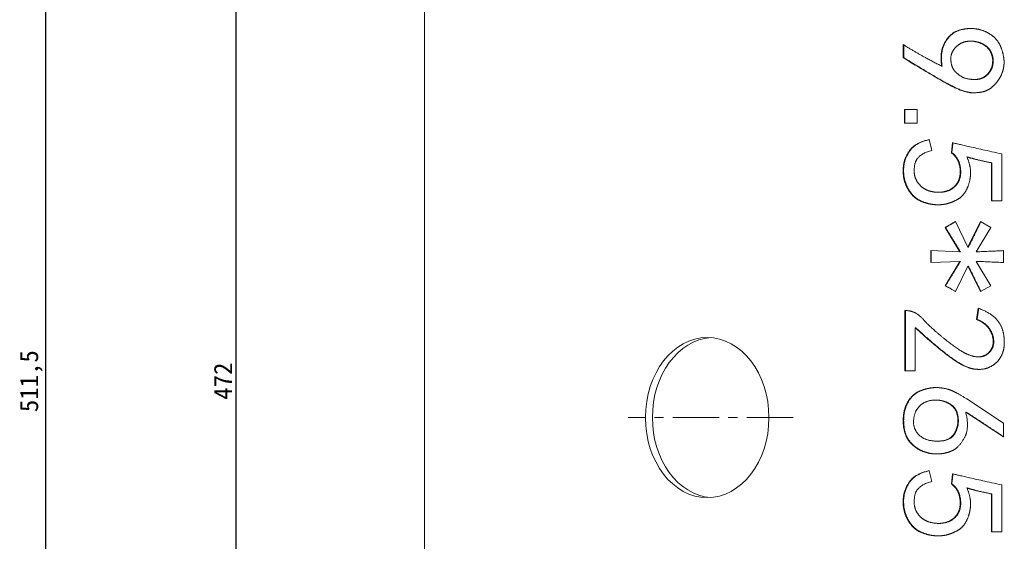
# Model space of a CAD drawing. Header units: millimetres. Extents: x 7284 to 21933, y -3393 to -31.
# Tile 3 of 57: x 8062 to 8197, y -761 to -689. Entities that reach past the tile are written whole.
import ezdxf

# ---------------------------------------------------------------- set-up
doc = ezdxf.new("R2010")
doc.units = ezdxf.units.MM
doc.header["$PDSIZE"] = -1
doc.linetypes.add('CENTER', pattern=[10.16, 6.35, -1.27, 1.27, -1.27])
doc.layers.add('1', color=7, linetype='Continuous')
doc.layers.add('60', color=7, linetype='Continuous')
doc.layers.add('dim', color=84, linetype='Continuous', lineweight=9)
doc.styles.get("Standard").update_dxf_attribs({"font": 'SimSun.ttf'})
doc.dimstyles.new('ISO-25', dxfattribs={"dimtxt": 2.5, "dimasz": 2.5, "dimexe": 1.25, "dimexo": 0.625, "dimtad": 1, "dimtxsty": 'Standard', "dimcen": 2.5, "dimadec": 0, "dimazin": 0, "dimtfac": 1, "dimtmove": 0, "dimatfit": 3, "dimfxl": 0, "dimarcsym": 0})

# ---------------------------------------------------------------- blocks, each defined once
blk = doc.blocks.new('*D43')
at = {"layer": 'Defpoints', "color": 0}
for p in [(8120.27, -502.91), (8091.69, -974.91), (8119.84, -974.91)]:
    blk.add_point(p, dxfattribs=at)
at = {"layer": 'dim', "color": 0, "linetype": 'Continuous', "lineweight": -2}
for p, q in [((8120.27, -502.91), (8091.19, -502.91)), ((8091.69, -504.91), (8091.69, -972.91)), ((8119.84, -974.91), (8091.19, -974.91))]:
    blk.add_line(p, q, dxfattribs=at)
at = {"layer": 'dim', "color": 0}
for points in [[(8091.36, -504.91), (8092.02, -504.91), (8091.69, -502.91)], [(8091.36, -972.91), (8092.02, -972.91), (8091.69, -974.91)]]:
    blk.add_solid(points, dxfattribs=at)
at = {"layer": 'dim', "color": 0, "insert": (8089.94, -738.91), "char_height": 2.5, "attachment_point": 5, "rotation": 90}
blk.add_mtext('472', dxfattribs=at)
blk = doc.blocks.new('*D44')
at = {"layer": 'Defpoints', "color": 0}
for p in [(8182.14, -483.16), (8065.58, -994.66), (8135.64, -994.66)]:
    blk.add_point(p, dxfattribs=at)
at = {"layer": 'dim', "color": 0, "linetype": 'Continuous', "lineweight": -2}
for p, q in [((8182.14, -483.16), (8065.08, -483.16)), ((8065.58, -485.16), (8065.58, -992.66)), ((8135.64, -994.66), (8065.08, -994.66))]:
    blk.add_line(p, q, dxfattribs=at)
at = {"layer": 'dim', "color": 0}
for points in [[(8065.25, -485.16), (8065.92, -485.16), (8065.58, -483.16)], [(8065.25, -992.66), (8065.92, -992.66), (8065.58, -994.66)]]:
    blk.add_solid(points, dxfattribs=at)
at = {"layer": 'dim', "color": 0, "insert": (8063.62, -738.91), "char_height": 2.5, "attachment_point": 5, "rotation": 90}
blk.add_mtext('511,5', dxfattribs=at)

msp = doc.modelspace()

# ---------------------------------------------------------------- linework, layer by layer
at = {"layer": '1', "color": 1, "linetype": 'CENTER', "lineweight": 13}
msp.add_line((8168.239, -743.909), (8145.613, -743.909), dxfattribs=at)
at = {"layer": '60', "color": 7, "linetype": 'Continuous', "lineweight": 18}
for p, q in [((8117.639, -972.709), (8117.639, -505.109)), ((8192.688, -692.212), (8192.624, -692.212)), ((8183.377, -694.483), (8183.377, -692.687)), ((8183.441, -692.687), (8183.441, -694.483)), ((8193.133, -697.477), (8193.197, -697.477)), ((8183.535, -703.458), (8183.535, -701.58)), ((8183.535, -701.58), (8185.266, -701.58)), ((8183.598, -701.58), (8183.598, -703.458)), ((8185.266, -701.58), (8185.266, -703.458)), ((8185.266, -703.458), (8183.535, -703.458)), ((8186.918, -705.738), (8187.311, -707.207)), ((8189.986, -707.534), (8190.144, -706.146)), ((8196.91, -707.697), (8196.91, -714.147)), ((8195.494, -714.147), (8195.494, -708.922)), ((8195.557, -708.922), (8195.557, -714.147)), ((8188.147, -714.684), (8188.211, -714.684)), ((8196.91, -714.147), (8195.494, -714.147)), ((8189.121, -717.801), (8190.537, -716.984)), ((8191.166, -721.148), (8189.121, -717.801)), ((8190.537, -716.984), (8192.268, -720.495)), ((8192.268, -720.495), (8193.999, -716.984)), ((8195.415, -717.801), (8193.369, -721.148)), ((8193.999, -716.984), (8195.415, -717.801)), ((8187.154, -722.618), (8187.154, -720.985)), ((8187.154, -720.985), (8191.166, -721.148)), ((8187.218, -720.987), (8187.218, -722.615)), ((8193.369, -721.148), (8197.146, -720.985)), ((8197.146, -720.985), (8197.146, -722.618)), ((8191.166, -722.454), (8187.154, -722.618)), ((8189.121, -725.802), (8191.166, -722.454)), ((8192.268, -723.107), (8190.537, -726.618)), ((8193.999, -726.618), (8192.268, -723.107)), ((8197.146, -722.618), (8193.369, -722.454)), ((8193.369, -722.454), (8195.415, -725.802)), ((8190.537, -726.618), (8189.121, -725.802)), ((8195.415, -725.802), (8193.999, -726.618)), ((8193.448, -730.449), (8193.684, -728.898)), ((8183.613, -737.47), (8183.613, -729.225)), ((8183.613, -729.225), (8183.928, -729.225)), ((8183.677, -729.225), (8183.677, -737.47)), ((8185.03, -731.592), (8185.03, -737.47)), ((8193.671, -735.576), (8193.735, -735.576)), ((8185.03, -737.47), (8183.613, -737.47)), ((8187.855, -741.509), (8187.791, -741.509)), ((8192.11, -741.356), (8197.146, -744.703)), ((8197.146, -746.581), (8191.953, -743.152)), ((8197.146, -744.703), (8197.146, -746.581)), ((8186.918, -751.215), (8187.311, -752.684)), ((8189.986, -753.011), (8190.144, -751.623)), ((8196.91, -753.174), (8196.91, -759.624)), ((8195.494, -759.624), (8195.494, -754.399)), ((8195.557, -754.399), (8195.557, -759.624)), ((8196.91, -759.624), (8195.494, -759.624)), ((8188.147, -760.161), (8188.211, -760.161))]:
    msp.add_line(p, q, dxfattribs=at)
at = {"layer": '60', "color": 7, "linetype": 'Continuous', "lineweight": 13}
msp.add_line((8117.639, -505.109), (8117.639, -972.709), dxfattribs=at)
at = {"layer": '60', "color": 7, "linetype": 'Continuous', "lineweight": 18}
msp.add_ellipse((8156.449, -743.909), major_axis=(0, -11), ratio=0.7709568, dxfattribs=at)
for start_param, end_param in [(3.197945, 4.712389), (4.712389, 6.2268329)]:
    msp.add_ellipse((8157.404, -743.909), major_axis=(0, -11), ratio=0.7709568, start_param=start_param, end_param=end_param, dxfattribs=at)
for points, degree in [([(8189.16, -692.238), (8189.986, -690.891), (8191.402, -690.605)], 2), ([(8191.466, -690.605), (8190.05, -690.891), (8189.224, -692.238)], 2), ([(8191.402, -690.605), (8192.819, -690.32), (8193.959, -690.646)], 2), ([(8192.726, -690.472), (8192.126, -690.472), (8191.466, -690.605)], 2), ([(8193.959, -690.646), (8195.1, -690.973), (8195.848, -691.667)], 2), ([(8188.649, -695.626), (8188.334, -693.585), (8189.16, -692.238)], 2), ([(8189.224, -692.238), (8188.398, -693.585), (8188.712, -695.626)], 2), ([(8192.189, -692.238), (8191.166, -692.361), (8190.498, -693.136)], 2), ([(8194.156, -692.565), (8193.212, -692.116), (8192.189, -692.238)], 2), ([(8192.687, -692.212), (8193.478, -692.212), (8194.22, -692.565)], 2), ([(8195.848, -691.667), (8196.595, -692.361), (8196.91, -693.34)], 2), ([(8183.377, -692.687), (8186.288, -694.483), (8188.649, -695.626)], 2), ([(8190.498, -693.136), (8189.829, -693.912), (8189.908, -694.81)], 2), ([(8195.415, -693.789), (8195.1, -693.014), (8194.156, -692.565)], 2), ([(8194.22, -692.565), (8195.164, -693.014), (8195.479, -693.789)], 2), ([(8196.91, -693.34), (8197.224, -694.32), (8197.224, -695.096)], 2), ([(8183.377, -694.483), (8183.441, -694.483)], 1), ([(8190.222, -698.484), (8188.57, -697.667), (8183.377, -694.483)], 2), ([(8183.441, -694.483), (8188.634, -697.667), (8190.286, -698.484)], 2), ([(8189.908, -694.81), (8189.986, -695.708), (8190.38, -696.238)], 2), ([(8195.1, -696.565), (8195.651, -695.871), (8195.651, -695.055)], 2), ([(8195.715, -695.055), (8195.715, -695.871), (8195.164, -696.565)], 2), ([(8195.651, -695.055), (8195.73, -694.565), (8195.415, -693.789)], 2), ([(8195.479, -693.789), (8195.793, -694.565), (8195.715, -695.055)], 2), ([(8195.651, -695.055), (8195.715, -695.055)], 1), ([(8197.224, -695.096), (8197.224, -695.871), (8196.91, -696.688)], 2), ([(8188.649, -695.626), (8188.712, -695.626)], 1), ([(8190.38, -696.238), (8190.773, -696.769), (8191.717, -697.259)], 2), ([(8191.717, -697.259), (8192.897, -697.586), (8193.723, -697.422)], 2), ([(8193.787, -697.422), (8193.514, -697.476), (8193.202, -697.477)], 2), ([(8193.723, -697.422), (8194.549, -697.259), (8195.1, -696.565)], 2), ([(8195.164, -696.565), (8194.613, -697.259), (8193.787, -697.422)], 2), ([(8196.91, -696.688), (8196.595, -697.504), (8195.966, -698.157)], 2), ([(8192.937, -699.3), (8191.874, -699.3), (8190.222, -698.484)], 2), ([(8190.286, -698.484), (8191.938, -699.3), (8193, -699.3)], 2), ([(8194.667, -699.055), (8193.999, -699.3), (8192.937, -699.3)], 2), ([(8195.966, -698.157), (8195.336, -698.81), (8194.667, -699.055)], 2), ([(8192.937, -699.3), (8193, -699.3)], 1), ([(8184.243, -707.248), (8185.03, -706.146), (8186.918, -705.738)], 2), ([(8186.982, -705.738), (8185.093, -706.146), (8184.307, -707.248)], 2), ([(8183.377, -709.575), (8183.456, -708.35), (8184.243, -707.248)], 2), ([(8184.307, -707.248), (8183.52, -708.35), (8183.441, -709.575)], 2), ([(8187.311, -707.207), (8185.187, -707.779), (8184.951, -709.167)], 2), ([(8190.207, -706.146), (8190.05, -707.534)], 1), ([(8190.144, -706.146), (8190.616, -706.309), (8196.91, -707.697)], 2), ([(8189.986, -707.534), (8190.05, -707.534)], 1), ([(8191.088, -709.207), (8190.852, -708.187), (8189.986, -707.534)], 2), ([(8190.05, -707.534), (8190.915, -708.187), (8191.151, -709.207)], 2), ([(8192.11, -708.105), (8192.174, -708.105)], 1), ([(8195.494, -708.922), (8193.369, -708.513), (8192.11, -708.105)], 2), ([(8192.11, -708.105), (8192.661, -709.33), (8192.622, -710.391)], 2), ([(8192.174, -708.105), (8193.433, -708.513), (8195.557, -708.922)], 2), ([(8183.653, -711.738), (8183.299, -710.799), (8183.377, -709.575)], 2), ([(8183.441, -709.575), (8183.362, -710.799), (8183.716, -711.738)], 2), ([(8184.951, -709.167), (8184.715, -710.554), (8185.226, -711.412)], 2), ([(8191.088, -711.044), (8191.324, -710.228), (8191.088, -709.207)], 2), ([(8191.151, -709.207), (8191.387, -710.228), (8191.151, -711.044)], 2), ([(8195.494, -708.922), (8195.557, -708.922)], 1), ([(8190.144, -712.391), (8190.852, -711.861), (8191.088, -711.044)], 2), ([(8191.151, -711.044), (8190.915, -711.861), (8190.207, -712.391)], 2), ([(8192.622, -710.391), (8192.583, -711.452), (8192.15, -712.432)], 2), ([(8184.597, -713.33), (8184.007, -712.677), (8183.653, -711.738)], 2), ([(8183.716, -711.738), (8184.071, -712.677), (8184.661, -713.33)], 2), ([(8185.226, -711.412), (8185.738, -712.269), (8186.564, -712.636)], 2), ([(8186.564, -712.636), (8187.39, -713.004), (8188.413, -712.963)], 2), ([(8188.413, -712.963), (8189.435, -712.922), (8190.144, -712.391)], 2), ([(8190.207, -712.391), (8189.499, -712.922), (8188.476, -712.963)], 2), ([(8192.15, -712.432), (8191.717, -713.412), (8190.97, -713.861)], 2), ([(8186.092, -714.31), (8185.187, -713.983), (8184.597, -713.33)], 2), ([(8184.661, -713.33), (8185.251, -713.983), (8186.155, -714.31)], 2), ([(8188.413, -712.963), (8188.476, -712.963)], 1), ([(8190.97, -713.861), (8190.222, -714.31), (8189.475, -714.514)], 2), ([(8187.862, -714.677), (8186.997, -714.636), (8186.092, -714.31)], 2), ([(8186.155, -714.31), (8187.06, -714.636), (8187.926, -714.677)], 2), ([(8189.475, -714.514), (8188.727, -714.718), (8187.862, -714.677)], 2), ([(8189.121, -717.801), (8189.184, -717.801)], 1), ([(8190.601, -716.984), (8189.184, -717.801)], 1), ([(8189.184, -717.801), (8191.23, -721.148)], 1), ([(8194.062, -716.984), (8192.332, -720.495)], 1), ([(8192.268, -720.495), (8192.332, -720.495)], 1), ([(8191.166, -721.148), (8191.23, -721.148)], 1), ([(8193.369, -721.148), (8193.433, -721.148)], 1), ([(8197.209, -720.985), (8193.433, -721.148)], 1), ([(8191.23, -722.454), (8189.184, -725.802)], 1), ([(8191.166, -722.454), (8191.23, -722.454)], 1), ([(8192.268, -723.107), (8192.332, -723.107)], 1), ([(8192.332, -723.107), (8194.062, -726.618)], 1), ([(8193.369, -722.454), (8193.433, -722.454)], 1), ([(8193.433, -722.454), (8197.209, -722.618)], 1), ([(8189.121, -725.802), (8189.184, -725.802)], 1), ([(8189.184, -725.802), (8190.601, -726.618)], 1), ([(8193.748, -728.898), (8193.512, -730.449)], 1), ([(8193.684, -728.898), (8195.494, -729.551), (8196.32, -730.572)], 2), ([(8183.928, -729.225), (8185.108, -729.306), (8186.052, -730.367)], 2), ([(8185.03, -731.592), (8185.093, -731.592)], 1), ([(8190.34, -736.001), (8188.649, -734.858), (8185.03, -731.592)], 2), ([(8185.093, -731.592), (8188.712, -734.858), (8190.404, -736.001)], 2), ([(8186.052, -730.367), (8186.997, -731.429), (8189.003, -733.062)], 2), ([(8193.448, -730.449), (8193.512, -730.449)], 1), ([(8195.1, -731.633), (8194.549, -730.857), (8193.448, -730.449)], 2), ([(8193.512, -730.449), (8194.613, -730.857), (8195.164, -731.633)], 2), ([(8195.73, -733.266), (8195.651, -732.408), (8195.1, -731.633)], 2), ([(8195.164, -731.633), (8195.715, -732.408), (8195.793, -733.266)], 2), ([(8196.32, -730.572), (8197.146, -731.592), (8197.224, -732.98)], 2), ([(8197.224, -732.98), (8197.303, -733.796), (8197.185, -734.449)], 2), ([(8189.003, -733.062), (8191.009, -734.694), (8192.11, -735.184)], 2), ([(8195.297, -734.776), (8195.808, -734.123), (8195.73, -733.266)], 2), ([(8195.793, -733.266), (8195.872, -734.123), (8195.361, -734.776)], 2), ([(8192.11, -735.184), (8193.212, -735.674), (8193.999, -735.552)], 2), ([(8194.062, -735.552), (8193.905, -735.576), (8193.736, -735.576)], 2), ([(8193.999, -735.552), (8194.785, -735.429), (8195.297, -734.776)], 2), ([(8195.361, -734.776), (8194.849, -735.429), (8194.062, -735.552)], 2), ([(8197.185, -734.449), (8197.067, -735.103), (8196.634, -735.797)], 2), ([(8193.251, -737.266), (8192.032, -737.144), (8190.34, -736.001)], 2), ([(8190.404, -736.001), (8192.095, -737.144), (8193.315, -737.266)], 2), ([(8195.336, -736.94), (8194.471, -737.389), (8193.251, -737.266)], 2), ([(8196.634, -735.797), (8196.202, -736.49), (8195.336, -736.94)], 2), ([(8193.315, -737.266), (8193.576, -737.292), (8193.821, -737.292)], 2), ([(8183.967, -741.805), (8184.636, -740.621), (8185.856, -740.172)], 2), ([(8185.919, -740.172), (8184.7, -740.621), (8184.031, -741.805)], 2), ([(8185.856, -740.172), (8187.075, -739.723), (8188.216, -739.805)], 2), ([(8187.933, -739.792), (8186.955, -739.791), (8185.919, -740.172)], 2), ([(8188.216, -739.805), (8189.357, -739.886), (8190.144, -740.254)], 2), ([(8190.144, -740.254), (8190.93, -740.621), (8192.11, -741.356)], 2), ([(8183.377, -744.662), (8183.299, -742.989), (8183.967, -741.805)], 2), ([(8184.031, -741.805), (8183.362, -742.989), (8183.441, -744.662)], 2), ([(8185.62, -742.335), (8184.872, -743.07), (8184.794, -744.295)], 2), ([(8187.508, -741.519), (8186.367, -741.601), (8185.62, -742.335)], 2), ([(8189.672, -742.009), (8188.649, -741.437), (8187.508, -741.519)], 2), ([(8187.572, -741.519), (8188.712, -741.437), (8189.735, -742.009)], 2), ([(8190.852, -743.846), (8190.694, -742.58), (8189.672, -742.009)], 2), ([(8189.735, -742.009), (8190.758, -742.58), (8190.915, -743.846)], 2), ([(8191.953, -743.152), (8192.504, -745.356), (8191.796, -746.662)], 2), ([(8191.953, -743.152), (8192.017, -743.152)], 1), ([(8192.017, -743.152), (8197.209, -746.581)], 1), ([(8184.282, -747.275), (8183.456, -746.336), (8183.377, -744.662)], 2), ([(8183.441, -744.662), (8183.52, -746.336), (8184.346, -747.275)], 2), ([(8184.794, -744.295), (8184.715, -745.519), (8185.58, -746.336)], 2), ([(8190.38, -746.132), (8191.009, -745.111), (8190.852, -743.846)], 2), ([(8190.915, -743.846), (8191.073, -745.111), (8190.443, -746.132)], 2), ([(8185.58, -746.336), (8186.446, -747.152), (8188.098, -747.152)], 2), ([(8188.098, -747.152), (8189.75, -747.152), (8190.38, -746.132)], 2), ([(8190.443, -746.132), (8189.814, -747.152), (8188.162, -747.152)], 2), ([(8186.131, -748.581), (8185.108, -748.213), (8184.282, -747.275)], 2), ([(8184.346, -747.275), (8185.172, -748.213), (8186.195, -748.581)], 2), ([(8188.098, -747.152), (8188.162, -747.152)], 1), ([(8191.796, -746.662), (8191.088, -747.969), (8190.183, -748.418)], 2), ([(8188.216, -748.907), (8187.154, -748.948), (8186.131, -748.581)], 2), ([(8186.195, -748.581), (8187.218, -748.948), (8188.28, -748.907)], 2), ([(8190.183, -748.418), (8189.278, -748.867), (8188.216, -748.907)], 2), ([(8188.216, -748.907), (8188.28, -748.907)], 1), ([(8184.243, -752.725), (8185.03, -751.623), (8186.918, -751.215)], 2), ([(8186.982, -751.215), (8185.093, -751.623), (8184.307, -752.725)], 2), ([(8190.207, -751.623), (8190.05, -753.011)], 1), ([(8190.144, -751.623), (8190.616, -751.786), (8196.91, -753.174)], 2), ([(8183.377, -755.052), (8183.456, -753.827), (8184.243, -752.725)], 2), ([(8184.307, -752.725), (8183.52, -753.827), (8183.441, -755.052)], 2), ([(8187.311, -752.684), (8185.187, -753.256), (8184.951, -754.644)], 2), ([(8191.088, -754.684), (8190.852, -753.664), (8189.986, -753.011)], 2), ([(8189.986, -753.011), (8190.05, -753.011)], 1), ([(8190.05, -753.011), (8190.915, -753.664), (8191.151, -754.684)], 2), ([(8195.494, -754.399), (8193.369, -753.99), (8192.11, -753.582)], 2), ([(8192.11, -753.582), (8192.661, -754.807), (8192.622, -755.868)], 2), ([(8192.11, -753.582), (8192.174, -753.582)], 1), ([(8192.174, -753.582), (8193.433, -753.99), (8195.557, -754.399)], 2), ([(8195.494, -754.399), (8195.557, -754.399)], 1), ([(8183.653, -757.215), (8183.299, -756.276), (8183.377, -755.052)], 2), ([(8183.441, -755.052), (8183.362, -756.276), (8183.716, -757.215)], 2), ([(8184.951, -754.644), (8184.715, -756.031), (8185.226, -756.889)], 2), ([(8191.088, -756.521), (8191.324, -755.705), (8191.088, -754.684)], 2), ([(8191.151, -754.684), (8191.387, -755.705), (8191.151, -756.521)], 2), ([(8192.622, -755.868), (8192.583, -756.929), (8192.15, -757.909)], 2), ([(8184.597, -758.807), (8184.007, -758.154), (8183.653, -757.215)], 2), ([(8183.716, -757.215), (8184.071, -758.154), (8184.661, -758.807)], 2), ([(8185.226, -756.889), (8185.738, -757.746), (8186.564, -758.113)], 2), ([(8190.144, -757.868), (8190.852, -757.338), (8191.088, -756.521)], 2), ([(8191.151, -756.521), (8190.915, -757.338), (8190.207, -757.868)], 2), ([(8186.564, -758.113), (8187.39, -758.481), (8188.413, -758.44)], 2), ([(8188.413, -758.44), (8189.435, -758.399), (8190.144, -757.868)], 2), ([(8188.413, -758.44), (8188.476, -758.44)], 1), ([(8190.207, -757.868), (8189.499, -758.399), (8188.476, -758.44)], 2), ([(8192.15, -757.909), (8191.717, -758.889), (8190.97, -759.338)], 2), ([(8186.092, -759.787), (8185.187, -759.46), (8184.597, -758.807)], 2), ([(8184.661, -758.807), (8185.251, -759.46), (8186.155, -759.787)], 2), ([(8187.862, -760.154), (8186.997, -760.113), (8186.092, -759.787)], 2), ([(8186.155, -759.787), (8187.06, -760.113), (8187.926, -760.154)], 2), ([(8189.475, -759.991), (8188.727, -760.195), (8187.862, -760.154)], 2), ([(8190.97, -759.338), (8190.222, -759.787), (8189.475, -759.991)], 2)]:
    msp.add_open_spline(points, degree=degree, dxfattribs=at)

# ---------------------------------------------------------------- dimensions: what is measured, and where the dimension line sits
at = {"layer": 'dim'}
for base, p1, p2, picture, middle in [((8065.582, -994.659), (8182.139, -483.159), (8135.639, -994.659), '*D44', (8063.623, -738.909)), ((8091.69, -974.909), (8120.265, -502.909), (8119.839, -974.909), '*D43', (8089.94, -738.909))]:
    dim = msp.add_linear_dim(base=base, p1=p1, p2=p2, angle=90, dimstyle='ISO-25', override={"dimasz": 2, "dimexe": 0.49975, "dimexo": 0, "dimgap": 0.49975, "dimadec": 2, "dimazin": 2, "dimtzin": 0, "dimarcsym": 1}, dxfattribs=at)
    dim.commit()
    dim.dimension.update_dxf_attribs({"geometry": picture, "text_midpoint": middle})

doc.saveas('drawing.dxf')
